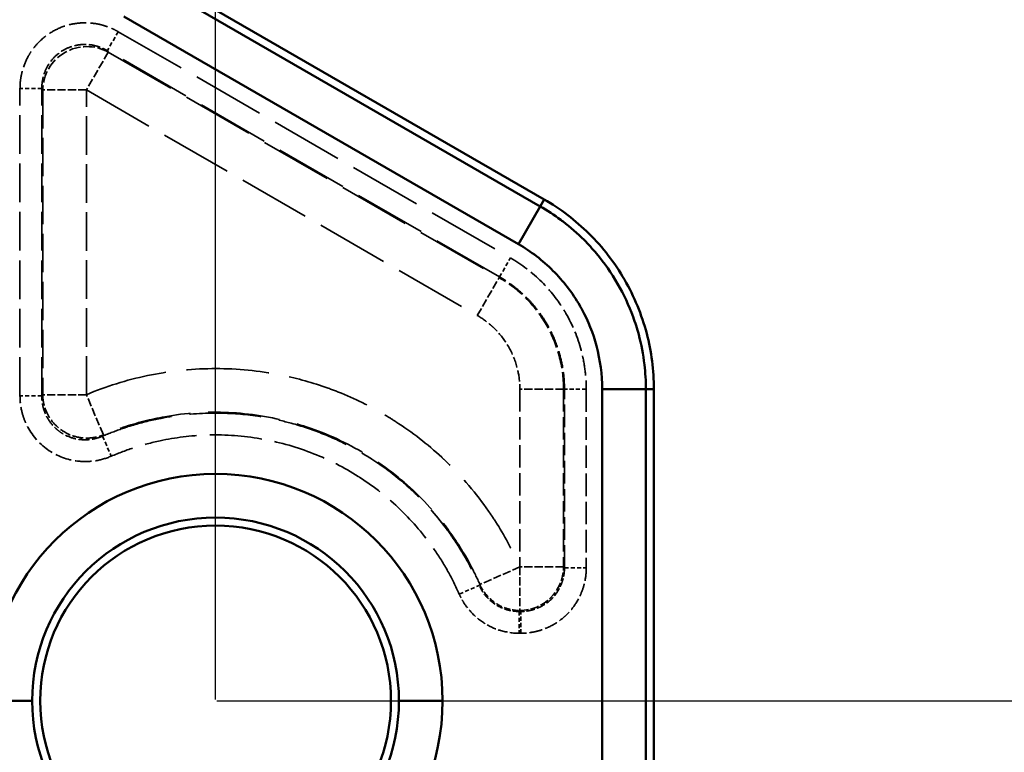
# Model space of a CAD drawing. Header units: millimetres. Extents: x 3278 to 6066, y 2420 to 4375.
# Tile 196 of 256: x 4851 to 4896, y 3383 to 3416. Entities that reach past the tile are written whole.
import ezdxf

# ---------------------------------------------------------------- set-up
doc = ezdxf.new("R2010")
doc.units = ezdxf.units.MM
doc.linetypes.add('DASHED', pattern=[0.2067, 0.1654, -0.0413])
for name, color, linetype, lineweight in [('AM_5', 3, 'Continuous', 25), ('Sichtbare Kanten(DIN)', 7, 'Continuous', 50), ('Sichtbare tangentiale Kanten(DIN)', 7, 'Continuous', 50), ('Verdeckte Kanten(DIN)', 7, 'DASHED', 35), ('Verdeckte tangentiale Kanten(DIN)', 7, 'DASHED', 35)]:
    doc.layers.add(name, color=color, linetype=linetype, lineweight=lineweight)
doc.styles.get("Standard").update_dxf_attribs({"font": 'ISOCP.SHX'})
doc.dimstyles.new('Standard$0', dxfattribs={"dimtxt": 0.18, "dimasz": 0.18, "dimexe": 0.18, "dimexo": 0.0625, "dimgap": 0.09, "dimtad": 0, "dimtih": 1, "dimtoh": 1, "dimdec": 4, "dimzin": 0, "dimdsep": 46, "dimtxsty": 'STANDARD', "dimcen": 0.09, "dimadec": 0, "dimazin": 0, "dimtfac": 1, "dimtdec": 4, "dimtofl": 0, "dimtmove": 0, "dimatfit": 3, "dimfxl": 1, "dimtolj": 1, "dimtzin": 0, "dimarcsym": 0})

# ---------------------------------------------------------------- blocks, each defined once
blk = doc.blocks.new('*D30')
at = {"layer": 'AM_5', "color": 0, "lineweight": -2, "transparency": 16777216}
for p, q in [((3521.833, 3385.29), (3521.833, 3438.53)), ((3523.633, 3438.35), (4204.999, 3438.35)), ((4858.032, 3438.35), (4222.179, 3438.35)), ((4859.832, 3385.29), (4859.832, 3438.53))]:
    blk.add_line(p, q, dxfattribs=at)
at = {"layer": 'AM_5', "color": 0, "transparency": 16777216}
for points in [[(3523.633, 3438.65), (3523.633, 3438.05), (3521.833, 3438.35)], [(4858.032, 3438.65), (4858.032, 3438.05), (4859.832, 3438.35)]]:
    blk.add_solid(points, dxfattribs=at)
at = {"layer": 'Defpoints', "color": 0, "transparency": 16777216}
for p in [(4859.832, 3438.35), (3521.833, 3385.228), (4859.832, 3385.228)]:
    blk.add_point(p, dxfattribs=at)
at = {"layer": 'AM_5', "color": 0, "transparency": 16777216, "insert": (4213.589, 3438.35), "char_height": 10, "attachment_point": 5}
blk.add_mtext('\\A1;134', dxfattribs=at)
blk = doc.blocks.new('*D31')
at = {"layer": 'AM_5', "color": 0, "lineweight": -2, "transparency": 16777216}
for p, q in [((4882.895, 4035.228), (4934.346, 4035.228)), ((4934.166, 4033.428), (4934.166, 3716.324)), ((4934.166, 3387.028), (4934.166, 3704.131)), ((4859.895, 3385.228), (4934.346, 3385.228))]:
    blk.add_line(p, q, dxfattribs=at)
at = {"layer": 'AM_5', "color": 0, "transparency": 16777216}
for points in [[(4933.866, 4033.428), (4934.466, 4033.428), (4934.166, 4035.228)], [(4933.866, 3387.028), (4934.466, 3387.028), (4934.166, 3385.228)]]:
    blk.add_solid(points, dxfattribs=at)
at = {"layer": 'Defpoints', "color": 0, "transparency": 16777216}
for p in [(4882.833, 4035.228), (4934.166, 4035.228), (4859.832, 3385.228)]:
    blk.add_point(p, dxfattribs=at)
at = {"layer": 'AM_5', "color": 0, "transparency": 16777216, "insert": (4934.166, 3710.228), "char_height": 10, "attachment_point": 5, "rotation": 90}
blk.add_mtext('\\A1;65', dxfattribs=at)

msp = doc.modelspace()

# ---------------------------------------------------------------- linework, layer by layer
at = {"layer": 'Sichtbare Kanten(DIN)'}
for p, q in [((4856.828, 3418.507), (4874.828, 3408.114)), ((4879.828, 3399.454), (4879.828, 3371.001))]:
    msp.add_line(p, q, dxfattribs=at)
msp.add_circle((4859.832, 3385.228), 8, dxfattribs=at)
msp.add_open_spline([(4874.828, 3408.114), (4875.572, 3407.685), (4876.258, 3407.161), (4877.499, 3405.931), (4878.043, 3405.225), (4878.933, 3403.684), (4879.273, 3402.859), (4879.717, 3401.169), (4879.828, 3400.313), (4879.828, 3399.454)], degree=3, knots=[-1.050164, -1.050164, -1.050164, -1.050164, -0.792428, -0.792428, -0.525083, -0.525083, -0.257737, -0.257737, -0.000001, -0.000001, -0.000001, -0.000001], dxfattribs=at)
at = {"layer": 'Sichtbare tangentiale Kanten(DIN)'}
for p, q in [((4874.645, 3407.798), (4856.645, 3418.19)), ((4855.649, 3416.465), (4873.649, 3406.073)), ((4873.649, 3406.073), (4874.645, 3407.798)), ((4874.645, 3407.798), (4874.828, 3408.114)), ((4879.463, 3399.454), (4877.47, 3399.454)), ((4877.47, 3399.454), (4877.47, 3371.001)), ((4879.828, 3399.454), (4879.463, 3399.454)), ((4879.463, 3371.001), (4879.463, 3399.454)), ((4849.475, 3385.228), (4851.467, 3385.228)), ((4870.19, 3385.228), (4868.198, 3385.228))]:
    msp.add_line(p, q, dxfattribs=at)
for radius, start, end in [(10.358, 0, 180), (8.365, 0, 180), (10.358, 180, 0), (8.365, 180, 0)]:
    msp.add_arc((4859.832, 3385.228), radius, start, end, dxfattribs=at)
for points, knots in [([(4879.463, 3399.454), (4879.463, 3399.826), (4879.441, 3400.199), (4879.398, 3400.57), (4879.344, 3401.034), (4879.255, 3401.497), (4879.134, 3401.951), (4879.061, 3402.222), (4878.977, 3402.49), (4878.88, 3402.754), (4878.689, 3403.28), (4878.452, 3403.787), (4878.173, 3404.271), (4877.893, 3404.755), (4877.572, 3405.214), (4877.212, 3405.644), (4877.031, 3405.859), (4876.841, 3406.067), (4876.642, 3406.266), (4876.342, 3406.566), (4876.021, 3406.847), (4875.685, 3407.104), (4875.65, 3407.131), (4875.615, 3407.158), (4875.579, 3407.184), (4875.28, 3407.407), (4874.968, 3407.612), (4874.645, 3407.798)], [0, 0, 0, 0, 0.111256, 0.111256, 0.111256, 0.250521, 0.250521, 0.250521, 0.333768, 0.333768, 0.333768, 0.499902, 0.499902, 0.499902, 0.666191, 0.666191, 0.666191, 0.749684, 0.749684, 0.749684, 0.875567, 0.875567, 0.875567, 0.88873, 0.88873, 0.88873, 1, 1, 1, 1]), ([(4873.649, 3406.073), (4873.934, 3405.908), (4874.211, 3405.723), (4874.474, 3405.522), (4874.738, 3405.319), (4874.988, 3405.099), (4875.224, 3404.863), (4875.694, 3404.393), (4876.111, 3403.855), (4876.446, 3403.276), (4876.48, 3403.218), (4876.513, 3403.159), (4876.545, 3403.1), (4876.832, 3402.571), (4877.056, 3402.006), (4877.211, 3401.426), (4877.383, 3400.78), (4877.47, 3400.115), (4877.47, 3399.454)], [0, 0, 0, 0, 0.999069, 0.999069, 0.999069, 2.005031, 2.005031, 2.005031, 4.00086, 4.00086, 4.00086, 4.20168, 4.20168, 4.20168, 6.000043, 6.000043, 6.000043, 8.001409, 8.001409, 8.001409, 8.001409])]:
    msp.add_open_spline(points, degree=3, knots=knots, dxfattribs=at)
at = {"layer": 'Verdeckte Kanten(DIN)', "ltscale": 1.13017}
for p, q in [((4855.395, 3415.774), (4854.897, 3414.911)), ((4851.908, 3413.185), (4850.912, 3413.185))]:
    msp.add_line(p, q, dxfattribs=at)
at = {"layer": 'Verdeckte Kanten(DIN)', "ltscale": 2.260439}
for p, q in [((4854.937, 3414.841), (4853.941, 3413.115)), ((4853.941, 3413.115), (4851.948, 3413.115)), ((4873.715, 3391.34), (4873.715, 3389.348))]:
    msp.add_line(p, q, dxfattribs=at)
at = {"layer": 'Verdeckte Kanten(DIN)', "ltscale": 2.26044}
msp.add_line((4853.941, 3399.204), (4851.948, 3399.204), dxfattribs=at)
at = {"layer": 'Verdeckte Kanten(DIN)', "ltscale": 2.260229}
msp.add_line((4854.715, 3397.369), (4853.941, 3399.204), dxfattribs=at)
at = {"layer": 'Verdeckte tangentiale Kanten(DIN)', "ltscale": 19.989468}
for p, q in [((4855.395, 3415.774), (4873.286, 3405.444)), ((4872.788, 3404.581), (4854.897, 3414.911))]:
    msp.add_line(p, q, dxfattribs=at)
at = {"layer": 'Verdeckte tangentiale Kanten(DIN)', "ltscale": 0.356824}
for p, q in [((4854.897, 3414.911), (4854.937, 3414.841)), ((4851.948, 3413.115), (4851.908, 3413.185))]:
    msp.add_line(p, q, dxfattribs=at)
at = {"layer": 'Verdeckte tangentiale Kanten(DIN)', "ltscale": 19.921806}
for p, q in [((4854.937, 3414.841), (4872.768, 3404.546)), ((4853.941, 3413.115), (4871.771, 3402.821))]:
    msp.add_line(p, q, dxfattribs=at)
at = {"layer": 'Verdeckte tangentiale Kanten(DIN)', "ltscale": 10.698122}
for p, q in [((4850.912, 3399.144), (4850.912, 3413.185)), ((4851.908, 3399.144), (4851.908, 3413.185))]:
    msp.add_line(p, q, dxfattribs=at)
at = {"layer": 'Verdeckte tangentiale Kanten(DIN)', "ltscale": 10.598397}
msp.add_line((4851.948, 3413.115), (4851.948, 3399.204), dxfattribs=at)
at = {"layer": 'Verdeckte tangentiale Kanten(DIN)', "ltscale": 10.598398}
msp.add_line((4853.941, 3399.204), (4853.941, 3413.115), dxfattribs=at)
at = {"layer": 'Verdeckte tangentiale Kanten(DIN)', "ltscale": 1.13017}
for p, q in [((4872.788, 3404.581), (4873.286, 3405.444)), ((4876.744, 3399.454), (4875.748, 3399.454)), ((4851.908, 3399.144), (4850.912, 3399.144)), ((4875.748, 3391.3), (4876.744, 3391.3)), ((4873.688, 3389.308), (4873.688, 3388.311)), ((4873.756, 3388.311), (4873.756, 3389.308))]:
    msp.add_line(p, q, dxfattribs=at)
at = {"layer": 'Verdeckte tangentiale Kanten(DIN)', "ltscale": 2.260414}
msp.add_line((4871.771, 3402.821), (4872.768, 3404.546), dxfattribs=at)
at = {"layer": 'Verdeckte tangentiale Kanten(DIN)', "ltscale": 0.352825}
for p, q in [((4872.788, 3404.581), (4872.768, 3404.546)), ((4875.748, 3399.454), (4875.708, 3399.454))]:
    msp.add_line(p, q, dxfattribs=at)
at = {"layer": 'Verdeckte tangentiale Kanten(DIN)', "ltscale": 0.355868}
msp.add_line((4851.908, 3399.144), (4851.948, 3399.204), dxfattribs=at)
at = {"layer": 'Verdeckte tangentiale Kanten(DIN)', "ltscale": 2.26044}
msp.add_line((4875.708, 3399.454), (4873.715, 3399.454), dxfattribs=at)
at = {"layer": 'Verdeckte tangentiale Kanten(DIN)', "ltscale": 6.181368}
for p, q in [((4873.715, 3399.454), (4873.715, 3391.34)), ((4875.708, 3399.454), (4875.708, 3391.34))]:
    msp.add_line(p, q, dxfattribs=at)
at = {"layer": 'Verdeckte tangentiale Kanten(DIN)', "ltscale": 6.212128}
for p, q in [((4875.748, 3391.3), (4875.748, 3399.454)), ((4876.744, 3399.454), (4876.744, 3391.3))]:
    msp.add_line(p, q, dxfattribs=at)
at = {"layer": 'Verdeckte tangentiale Kanten(DIN)', "ltscale": 0.355264}
msp.add_line((4854.715, 3397.369), (4854.682, 3397.311), dxfattribs=at)
at = {"layer": 'Verdeckte tangentiale Kanten(DIN)', "ltscale": 1.130168}
msp.add_line((4854.682, 3397.311), (4855.072, 3396.394), dxfattribs=at)
at = {"layer": 'Verdeckte tangentiale Kanten(DIN)', "ltscale": 2.261443}
msp.add_line((4873.715, 3391.341), (4871.89, 3390.537), dxfattribs=at)
at = {"layer": 'Verdeckte tangentiale Kanten(DIN)', "ltscale": 2.260439}
msp.add_line((4875.708, 3391.34), (4873.715, 3391.34), dxfattribs=at)
at = {"layer": 'Verdeckte tangentiale Kanten(DIN)', "ltscale": 0.354163}
for p, q in [((4875.708, 3391.34), (4875.748, 3391.3)), ((4873.756, 3389.308), (4873.715, 3389.348))]:
    msp.add_line(p, q, dxfattribs=at)
at = {"layer": 'Verdeckte tangentiale Kanten(DIN)', "ltscale": 1.130165}
msp.add_line((4870.95, 3390.1), (4871.863, 3390.5), dxfattribs=at)
at = {"layer": 'Verdeckte tangentiale Kanten(DIN)', "ltscale": 0.353286}
msp.add_line((4871.863, 3390.5), (4871.89, 3390.537), dxfattribs=at)
at = {"layer": 'Verdeckte tangentiale Kanten(DIN)', "ltscale": 0.353396}
msp.add_line((4873.714, 3389.348), (4873.688, 3389.308), dxfattribs=at)
at = {"layer": 'Verdeckte tangentiale Kanten(DIN)', "ltscale": 0.051882}
for p, q in [((4873.688, 3389.308), (4873.756, 3389.308)), ((4873.688, 3388.311), (4873.756, 3388.311))]:
    msp.add_line(p, q, dxfattribs=at)
at = {"layer": 'Verdeckte tangentiale Kanten(DIN)', "ltscale": 3.171275}
msp.add_ellipse((4853.941, 3413.115), major_axis=(-1.732, -1), ratio=0.985034, start_param=3.671746, end_param=5.753032, dxfattribs=at)
at = {"layer": 'Verdeckte tangentiale Kanten(DIN)', "ltscale": 2.38184}
msp.add_ellipse((4873.715, 3391.34), major_axis=(-1.414, -1.414), ratio=0.992432, start_param=0.789196, end_param=2.352397, dxfattribs=at)
at = {"layer": 'Verdeckte tangentiale Kanten(DIN)', "ltscale": 4.777912}
msp.add_open_spline([(4850.912, 3413.185), (4850.913, 3413.251), (4850.914, 3413.317), (4850.918, 3413.383), (4850.922, 3413.448), (4850.929, 3413.514), (4850.937, 3413.579), (4850.954, 3413.709), (4850.98, 3413.838), (4851.013, 3413.965), (4851.023, 3414.001), (4851.033, 3414.037), (4851.044, 3414.073), (4851.109, 3414.287), (4851.199, 3414.494), (4851.31, 3414.689), (4851.347, 3414.753), (4851.387, 3414.817), (4851.429, 3414.878), (4851.533, 3415.033), (4851.652, 3415.177), (4851.783, 3415.309), (4851.967, 3415.493), (4852.175, 3415.653), (4852.4, 3415.783), (4852.626, 3415.913), (4852.868, 3416.014), (4853.12, 3416.08), (4853.3, 3416.128), (4853.484, 3416.159), (4853.67, 3416.172), (4853.744, 3416.178), (4853.819, 3416.18), (4853.894, 3416.18), (4854.117, 3416.179), (4854.342, 3416.153), (4854.56, 3416.103), (4854.597, 3416.094), (4854.633, 3416.085), (4854.669, 3416.075), (4854.796, 3416.041), (4854.92, 3415.998), (4855.041, 3415.948), (4855.102, 3415.923), (4855.162, 3415.896), (4855.221, 3415.867), (4855.279, 3415.837), (4855.337, 3415.805), (4855.395, 3415.774)], degree=3, knots=[-12.596381, -12.596381, -12.596381, -12.596381, -12.400507, -12.400507, -12.400507, -12.204622, -12.204622, -12.204622, -11.812811, -11.812811, -11.812811, -11.700869, -11.700869, -11.700869, -11.029254, -11.029254, -11.029254, -10.805358, -10.805358, -10.805358, -10.24565, -10.24565, -10.24565, -9.462092, -9.462092, -9.462092, -8.678533, -8.678533, -8.678533, -8.118825, -8.118825, -8.118825, -7.894929, -7.894929, -7.894929, -7.223314, -7.223314, -7.223314, -7.111372, -7.111372, -7.111372, -6.719562, -6.719562, -6.719562, -6.523676, -6.523676, -6.523676, -6.327803, -6.327803, -6.327803, -6.327803], dxfattribs=at)
at = {"layer": 'Verdeckte tangentiale Kanten(DIN)', "ltscale": 3.202664}
msp.add_open_spline([(4851.908, 3413.185), (4851.908, 3413.23), (4851.909, 3413.274), (4851.911, 3413.318), (4851.913, 3413.341), (4851.914, 3413.364), (4851.916, 3413.386), (4851.918, 3413.408), (4851.921, 3413.429), (4851.923, 3413.45), (4851.934, 3413.538), (4851.95, 3413.625), (4851.972, 3413.71), (4852.016, 3413.88), (4852.082, 3414.044), (4852.168, 3414.197), (4852.254, 3414.349), (4852.36, 3414.489), (4852.482, 3414.613), (4852.604, 3414.736), (4852.743, 3414.843), (4852.893, 3414.93), (4853.043, 3415.017), (4853.205, 3415.083), (4853.373, 3415.127), (4853.542, 3415.172), (4853.716, 3415.193), (4853.89, 3415.191), (4854.066, 3415.19), (4854.241, 3415.165), (4854.41, 3415.117), (4854.495, 3415.094), (4854.578, 3415.064), (4854.659, 3415.03), (4854.679, 3415.022), (4854.699, 3415.013), (4854.718, 3415.004), (4854.739, 3414.995), (4854.759, 3414.985), (4854.78, 3414.974), (4854.819, 3414.954), (4854.858, 3414.933), (4854.897, 3414.911)], degree=3, knots=[0, 0, 0, 0, 0.031804, 0.031804, 0.031804, 0.048128, 0.048128, 0.048128, 0.06348, 0.06348, 0.06348, 0.126453, 0.126453, 0.126453, 0.251732, 0.251732, 0.251732, 0.37616, 0.37616, 0.37616, 0.5, 0.5, 0.5, 0.62384, 0.62384, 0.62384, 0.748268, 0.748268, 0.748268, 0.873547, 0.873547, 0.873547, 0.93652, 0.93652, 0.93652, 0.951872, 0.951872, 0.951872, 0.968196, 0.968196, 0.968196, 1, 1, 1, 1], dxfattribs=at)
at = {"layer": 'Verdeckte tangentiale Kanten(DIN)', "ltscale": 5.517366}
msp.add_open_spline([(4873.286, 3405.444), (4873.803, 3405.144), (4874.285, 3404.775), (4874.713, 3404.348), (4875.106, 3403.956), (4875.453, 3403.517), (4875.741, 3403.041), (4875.767, 3402.998), (4875.793, 3402.955), (4875.818, 3402.912), (4876.12, 3402.387), (4876.352, 3401.819), (4876.508, 3401.236), (4876.586, 3400.943), (4876.645, 3400.647), (4876.685, 3400.349), (4876.724, 3400.051), (4876.744, 3399.752), (4876.744, 3399.454)], degree=3, knots=[0, 0, 0, 0, 1.810879, 1.810879, 1.810879, 3.470867, 3.470867, 3.470867, 3.620886, 3.620886, 3.620886, 5.429546, 5.429546, 5.429546, 6.335487, 6.335487, 6.335487, 7.241823, 7.241823, 7.241823, 7.241823], dxfattribs=at)
at = {"layer": 'Verdeckte tangentiale Kanten(DIN)', "ltscale": 4.691413}
msp.add_open_spline([(4875.708, 3399.454), (4875.708, 3399.97), (4875.571, 3401.001), (4874.973, 3402.437), (4874.027, 3403.665), (4873.21, 3404.291), (4872.768, 3404.546)], degree=3, knots=[0, 0, 0, 0, 1.547514, 3.095029, 4.626094, 6.15716, 6.15716, 6.15716, 6.15716], dxfattribs=at)
at = {"layer": 'Verdeckte tangentiale Kanten(DIN)', "ltscale": 4.72361}
msp.add_open_spline([(4875.748, 3399.454), (4875.748, 3399.682), (4875.735, 3399.911), (4875.708, 3400.138), (4875.705, 3400.168), (4875.701, 3400.197), (4875.697, 3400.227), (4875.664, 3400.482), (4875.613, 3400.736), (4875.546, 3400.986), (4875.502, 3401.152), (4875.45, 3401.317), (4875.391, 3401.479), (4875.273, 3401.803), (4875.127, 3402.116), (4874.955, 3402.414), (4874.783, 3402.712), (4874.585, 3402.995), (4874.363, 3403.26), (4874.252, 3403.392), (4874.136, 3403.519), (4874.014, 3403.64), (4873.81, 3403.844), (4873.591, 3404.033), (4873.361, 3404.204), (4873.177, 3404.341), (4872.986, 3404.467), (4872.788, 3404.581)], degree=3, knots=[0, 0, 0, 0, 0.111105, 0.111105, 0.111105, 0.125434, 0.125434, 0.125434, 0.25023, 0.25023, 0.25023, 0.333316, 0.333316, 0.333316, 0.499944, 0.499944, 0.499944, 0.66668, 0.66668, 0.66668, 0.749819, 0.749819, 0.749819, 0.888893, 0.888893, 0.888893, 1, 1, 1, 1], dxfattribs=at)
at = {"layer": 'Verdeckte tangentiale Kanten(DIN)', "ltscale": 3.101836}
msp.add_open_spline([(4871.771, 3402.821), (4871.998, 3402.69), (4872.212, 3402.536), (4872.408, 3402.362), (4872.466, 3402.311), (4872.522, 3402.258), (4872.577, 3402.203), (4872.814, 3401.965), (4873.02, 3401.697), (4873.189, 3401.407), (4873.191, 3401.404), (4873.193, 3401.401), (4873.195, 3401.398), (4873.364, 3401.104), (4873.495, 3400.788), (4873.583, 3400.46), (4873.601, 3400.392), (4873.617, 3400.324), (4873.632, 3400.255), (4873.687, 3399.992), (4873.715, 3399.722), (4873.715, 3399.454)], degree=3, knots=[0, 0, 0, 0, 0.785548, 0.785548, 0.785548, 1.017813, 1.017813, 1.017813, 2.024809, 2.024809, 2.024809, 2.035686, 2.035686, 2.035686, 3.053553, 3.053553, 3.053553, 3.264071, 3.264071, 3.264071, 4.071372, 4.071372, 4.071372, 4.071372], dxfattribs=at)
at = {"layer": 'Verdeckte tangentiale Kanten(DIN)', "ltscale": 22.82085}
msp.add_open_spline([(4853.941, 3399.204), (4854.838, 3399.583), (4855.771, 3399.874), (4856.723, 3400.073), (4857.688, 3400.276), (4858.673, 3400.383), (4859.659, 3400.394), (4860.645, 3400.406), (4861.631, 3400.321), (4862.601, 3400.141), (4863.312, 3400.009), (4864.013, 3399.826), (4864.698, 3399.594), (4864.947, 3399.51), (4865.194, 3399.419), (4865.438, 3399.322), (4866.174, 3399.029), (4866.887, 3398.678), (4867.568, 3398.274), (4867.735, 3398.176), (4867.9, 3398.074), (4868.062, 3397.969), (4868.803, 3397.49), (4869.503, 3396.946), (4870.149, 3396.346), (4870.225, 3396.276), (4870.301, 3396.204), (4870.375, 3396.132), (4871.084, 3395.447), (4871.726, 3394.693), (4872.288, 3393.883), (4872.421, 3393.691), (4872.55, 3393.496), (4872.675, 3393.298), (4873.068, 3392.672), (4873.416, 3392.017), (4873.714, 3391.34)], degree=3, knots=[1.273315, 1.273315, 1.273315, 1.273315, 4.192886, 4.192886, 4.192886, 7.150578, 7.150578, 7.150578, 10.108132, 10.108132, 10.108132, 12.277143, 12.277143, 12.277143, 13.065722, 13.065722, 13.065722, 15.442025, 15.442025, 15.442025, 16.023309, 16.023309, 16.023309, 18.670245, 18.670245, 18.670245, 18.98089, 18.98089, 18.98089, 21.938537, 21.938537, 21.938537, 22.63956, 22.63956, 22.63956, 24.858728, 24.858728, 24.858728, 24.858728], dxfattribs=at)
at = {"layer": 'Verdeckte tangentiale Kanten(DIN)', "ltscale": 2.983864}
msp.add_open_spline([(4851.948, 3399.204), (4851.949, 3399.143), (4851.96, 3398.959), (4852.033, 3398.592), (4852.242, 3398.138), (4852.609, 3397.709), (4853.08, 3397.397), (4853.618, 3397.225), (4854.118, 3397.209), (4854.484, 3397.284), (4854.658, 3397.345), (4854.715, 3397.369)], degree=3, knots=[0, 0, 0, 0, 0.047619, 0.142857, 0.285715, 0.428572, 0.571429, 0.714286, 0.857143, 0.952381, 1, 1, 1, 1], dxfattribs=at)
at = {"layer": 'Verdeckte tangentiale Kanten(DIN)', "ltscale": 4.498999}
msp.add_open_spline([(4855.072, 3396.394), (4854.847, 3396.298), (4854.609, 3396.229), (4854.365, 3396.19), (4854.242, 3396.17), (4854.118, 3396.158), (4853.993, 3396.154), (4853.871, 3396.15), (4853.75, 3396.153), (4853.629, 3396.164), (4853.158, 3396.206), (4852.698, 3396.36), (4852.299, 3396.611), (4852.282, 3396.622), (4852.266, 3396.633), (4852.249, 3396.644), (4851.839, 3396.915), (4851.498, 3397.291), (4851.266, 3397.725), (4851.225, 3397.801), (4851.188, 3397.878), (4851.154, 3397.957), (4851.091, 3398.105), (4851.04, 3398.258), (4851.001, 3398.414), (4850.942, 3398.653), (4850.912, 3398.899), (4850.912, 3399.144)], degree=3, knots=[0, 0, 0, 0, 0.737511, 0.737511, 0.737511, 1.111411, 1.111411, 1.111411, 1.475557, 1.475557, 1.475557, 2.890333, 2.890333, 2.890333, 2.950628, 2.950628, 2.950628, 4.425861, 4.425861, 4.425861, 4.682373, 4.682373, 4.682373, 5.163807, 5.163807, 5.163807, 5.901254, 5.901254, 5.901254, 5.901254], dxfattribs=at)
at = {"layer": 'Verdeckte tangentiale Kanten(DIN)', "ltscale": 3.011538}
msp.add_open_spline([(4854.682, 3397.311), (4854.653, 3397.298), (4854.624, 3397.286), (4854.594, 3397.275), (4854.535, 3397.253), (4854.475, 3397.234), (4854.415, 3397.217), (4854.346, 3397.198), (4854.277, 3397.183), (4854.208, 3397.171), (4854.184, 3397.167), (4854.161, 3397.164), (4854.138, 3397.161), (4853.998, 3397.142), (4853.856, 3397.139), (4853.715, 3397.15), (4853.668, 3397.154), (4853.621, 3397.16), (4853.575, 3397.167), (4853.39, 3397.196), (4853.208, 3397.251), (4853.038, 3397.331), (4852.953, 3397.37), (4852.871, 3397.416), (4852.793, 3397.468), (4852.715, 3397.52), (4852.641, 3397.577), (4852.571, 3397.64), (4852.431, 3397.765), (4852.309, 3397.91), (4852.21, 3398.069), (4852.185, 3398.109), (4852.161, 3398.15), (4852.139, 3398.191), (4852.073, 3398.316), (4852.021, 3398.448), (4851.983, 3398.584), (4851.977, 3398.607), (4851.971, 3398.63), (4851.965, 3398.653), (4851.941, 3398.752), (4851.925, 3398.854), (4851.916, 3398.956), (4851.91, 3399.018), (4851.908, 3399.081), (4851.908, 3399.144)], degree=3, knots=[0.0000016, 0.0000016, 0.0000016, 0.0000016, 0.0239696, 0.0239696, 0.0239696, 0.0719089, 0.0719089, 0.0719089, 0.1257962, 0.1257962, 0.1257962, 0.1437069, 0.1437069, 0.1437069, 0.2509557, 0.2509557, 0.2509557, 0.2866059, 0.2866059, 0.2866059, 0.4290446, 0.4290446, 0.4290446, 0.5001536, 0.5001536, 0.5001536, 0.5712599, 0.5712599, 0.5712599, 0.7136807, 0.7136807, 0.7136807, 0.7493599, 0.7493599, 0.7493599, 0.8565771, 0.8565771, 0.8565771, 0.8744264, 0.8744264, 0.8744264, 0.9521924, 0.9521924, 0.9521924, 1, 1, 1, 1], dxfattribs=at)
at = {"layer": 'Verdeckte tangentiale Kanten(DIN)', "ltscale": 19.835169}
msp.add_open_spline([(4854.682, 3397.311), (4854.98, 3397.438), (4855.284, 3397.554), (4855.591, 3397.659), (4855.678, 3397.689), (4855.765, 3397.717), (4855.853, 3397.745), (4856.261, 3397.875), (4856.676, 3397.985), (4857.095, 3398.074), (4857.223, 3398.102), (4857.352, 3398.127), (4857.48, 3398.15), (4858.195, 3398.28), (4858.92, 3398.351), (4859.646, 3398.361), (4859.896, 3398.365), (4860.146, 3398.361), (4860.396, 3398.351), (4861.002, 3398.324), (4861.607, 3398.256), (4862.204, 3398.147), (4862.567, 3398.08), (4862.927, 3397.998), (4863.283, 3397.901), (4863.754, 3397.773), (4864.218, 3397.618), (4864.672, 3397.439), (4865.126, 3397.259), (4865.569, 3397.054), (4866, 3396.824), (4866.326, 3396.651), (4866.645, 3396.464), (4866.955, 3396.264), (4867.465, 3395.935), (4867.952, 3395.57), (4868.412, 3395.174), (4868.601, 3395.01), (4868.786, 3394.842), (4868.966, 3394.668), (4869.487, 3394.163), (4869.967, 3393.615), (4870.399, 3393.03), (4870.477, 3392.925), (4870.553, 3392.818), (4870.627, 3392.711), (4870.872, 3392.358), (4871.099, 3391.994), (4871.307, 3391.62), (4871.352, 3391.539), (4871.396, 3391.459), (4871.439, 3391.378), (4871.591, 3391.09), (4871.732, 3390.798), (4871.863, 3390.5)], degree=3, knots=[0, 0, 0, 0, 0.047611, 0.047611, 0.047611, 0.061041, 0.061041, 0.061041, 0.123691, 0.123691, 0.123691, 0.142833, 0.142833, 0.142833, 0.249079, 0.249079, 0.249079, 0.285677, 0.285677, 0.285677, 0.374524, 0.374524, 0.374524, 0.42853, 0.42853, 0.42853, 0.499957, 0.499957, 0.499957, 0.57139, 0.57139, 0.57139, 0.625392, 0.625392, 0.625392, 0.714256, 0.714256, 0.714256, 0.750856, 0.750856, 0.750856, 0.857126, 0.857126, 0.857126, 0.876268, 0.876268, 0.876268, 0.938936, 0.938936, 0.938936, 0.952375, 0.952375, 0.952375, 1, 1, 1, 1], dxfattribs=at)
at = {"layer": 'Verdeckte tangentiale Kanten(DIN)', "ltscale": 19.82272}
msp.add_open_spline([(4871.89, 3390.537), (4871.76, 3390.834), (4871.334, 3391.711), (4870.289, 3393.369), (4868.509, 3395.287), (4866.08, 3396.951), (4863.343, 3398.04), (4860.434, 3398.498), (4857.824, 3398.327), (4855.925, 3397.84), (4855.014, 3397.495), (4854.715, 3397.369)], degree=3, knots=[0, 0, 0, 0, 0.0476192, 0.1428577, 0.285715, 0.428572, 0.571429, 0.714286, 0.8571429, 0.952381, 0.9999985, 0.9999985, 0.9999985, 0.9999985], dxfattribs=at)
at = {"layer": 'Verdeckte tangentiale Kanten(DIN)', "ltscale": 14.431378}
msp.add_open_spline([(4870.95, 3390.1), (4870.795, 3390.452), (4870.624, 3390.797), (4870.436, 3391.133), (4870.242, 3391.479), (4870.032, 3391.815), (4869.806, 3392.14), (4869.353, 3392.79), (4868.838, 3393.397), (4868.269, 3393.949), (4867.701, 3394.501), (4867.08, 3394.997), (4866.416, 3395.426), (4866.391, 3395.443), (4866.366, 3395.459), (4866.341, 3395.474), (4865.699, 3395.883), (4865.017, 3396.229), (4864.308, 3396.509), (4863.572, 3396.8), (4862.807, 3397.02), (4862.028, 3397.164), (4861.249, 3397.308), (4860.455, 3397.377), (4859.662, 3397.366), (4859.581, 3397.365), (4859.5, 3397.363), (4859.418, 3397.36), (4858.707, 3397.335), (4857.995, 3397.247), (4857.299, 3397.097), (4856.91, 3397.014), (4856.526, 3396.912), (4856.149, 3396.792), (4855.783, 3396.676), (4855.424, 3396.543), (4855.073, 3396.394)], degree=3, knots=[29.935668, 29.935668, 29.935668, 29.935668, 31.089766, 31.089766, 31.089766, 32.278253, 32.278253, 32.278253, 34.653693, 34.653693, 34.653693, 37.029387, 37.029387, 37.029387, 37.11842, 37.11842, 37.11842, 39.404931, 39.404931, 39.404931, 41.780847, 41.780847, 41.780847, 44.156861, 44.156861, 44.156861, 44.400006, 44.400006, 44.400006, 46.531659, 46.531659, 46.531659, 47.719897, 47.719897, 47.719897, 48.86998, 48.86998, 48.86998, 48.86998], dxfattribs=at)
at = {"layer": 'Verdeckte tangentiale Kanten(DIN)', "ltscale": 2.388819}
msp.add_open_spline([(4875.748, 3391.3), (4875.749, 3391.185), (4875.739, 3391.07), (4875.72, 3390.956), (4875.717, 3390.94), (4875.714, 3390.925), (4875.711, 3390.909), (4875.686, 3390.782), (4875.649, 3390.655), (4875.599, 3390.534), (4875.566, 3390.454), (4875.527, 3390.375), (4875.484, 3390.3), (4875.397, 3390.149), (4875.291, 3390.01), (4875.168, 3389.887), (4875.046, 3389.765), (4874.907, 3389.659), (4874.756, 3389.572), (4874.681, 3389.528), (4874.602, 3389.49), (4874.522, 3389.457), (4874.4, 3389.407), (4874.274, 3389.37), (4874.147, 3389.345), (4874.131, 3389.342), (4874.115, 3389.339), (4874.1, 3389.336), (4873.986, 3389.317), (4873.871, 3389.307), (4873.756, 3389.308)], degree=3, knots=[0, 0, 0, 0, 0.111268, 0.111268, 0.111268, 0.126508, 0.126508, 0.126508, 0.251138, 0.251138, 0.251138, 0.333805, 0.333805, 0.333805, 0.5, 0.5, 0.5, 0.666195, 0.666195, 0.666195, 0.748862, 0.748862, 0.748862, 0.873492, 0.873492, 0.873492, 0.888732, 0.888732, 0.888732, 1, 1, 1, 1], dxfattribs=at)
at = {"layer": 'Verdeckte tangentiale Kanten(DIN)', "ltscale": 3.577582}
msp.add_open_spline([(4876.744, 3391.3), (4876.744, 3391.104), (4876.725, 3390.908), (4876.687, 3390.716), (4876.682, 3390.688), (4876.676, 3390.661), (4876.67, 3390.634), (4876.632, 3390.47), (4876.581, 3390.31), (4876.517, 3390.155), (4876.496, 3390.103), (4876.473, 3390.052), (4876.449, 3390.002), (4876.352, 3389.8), (4876.232, 3389.61), (4876.093, 3389.435), (4876.024, 3389.348), (4875.949, 3389.264), (4875.87, 3389.185), (4875.791, 3389.106), (4875.708, 3389.032), (4875.621, 3388.962), (4875.446, 3388.823), (4875.256, 3388.704), (4875.054, 3388.607), (4875.004, 3388.583), (4874.953, 3388.56), (4874.901, 3388.539), (4874.746, 3388.474), (4874.586, 3388.423), (4874.422, 3388.386), (4874.395, 3388.38), (4874.367, 3388.374), (4874.34, 3388.369), (4874.148, 3388.331), (4873.952, 3388.311), (4873.756, 3388.311)], degree=3, knots=[-11.78272, -11.78272, -11.78272, -11.78272, -11.195872, -11.195872, -11.195872, -11.112029, -11.112029, -11.112029, -10.608987, -10.608987, -10.608987, -10.441337, -10.441337, -10.441337, -9.770646, -9.770646, -9.770646, -9.4353, -9.4353, -9.4353, -9.099954, -9.099954, -9.099954, -8.429263, -8.429263, -8.429263, -8.261613, -8.261613, -8.261613, -7.758571, -7.758571, -7.758571, -7.674729, -7.674729, -7.674729, -7.08788, -7.08788, -7.08788, -7.08788], dxfattribs=at)
at = {"layer": 'Verdeckte tangentiale Kanten(DIN)', "ltscale": 1.758639}
msp.add_open_spline([(4873.688, 3389.308), (4873.603, 3389.307), (4873.348, 3389.323), (4872.844, 3389.454), (4872.335, 3389.786), (4872.013, 3390.195), (4871.897, 3390.422), (4871.863, 3390.5)], degree=3, knots=[0, 0, 0, 0, 0.1111387, 0.3334162, 0.6666368, 0.8888789, 0.9999999, 0.9999999, 0.9999999, 0.9999999], dxfattribs=at)
at = {"layer": 'Verdeckte tangentiale Kanten(DIN)', "ltscale": 1.753782}
msp.add_open_spline([(4871.89, 3390.537), (4871.925, 3390.46), (4872.043, 3390.235), (4872.367, 3389.829), (4872.874, 3389.499), (4873.376, 3389.366), (4873.629, 3389.348), (4873.714, 3389.348)], degree=3, knots=[0, 0, 0, 0, 0.111111, 0.333333, 0.666667, 0.888889, 1, 1, 1, 1], dxfattribs=at)
at = {"layer": 'Verdeckte tangentiale Kanten(DIN)', "ltscale": 2.635273}
msp.add_open_spline([(4873.688, 3388.311), (4873.402, 3388.312), (4873.114, 3388.353), (4872.837, 3388.435), (4872.62, 3388.5), (4872.409, 3388.589), (4872.212, 3388.701), (4872.157, 3388.732), (4872.104, 3388.765), (4872.052, 3388.799), (4871.81, 3388.958), (4871.591, 3389.154), (4871.405, 3389.375), (4871.312, 3389.485), (4871.227, 3389.601), (4871.15, 3389.723), (4871.112, 3389.784), (4871.077, 3389.846), (4871.043, 3389.908), (4871.026, 3389.94), (4871.01, 3389.972), (4870.995, 3390.004), (4870.98, 3390.036), (4870.965, 3390.068), (4870.95, 3390.1)], degree=3, knots=[0, 0, 0, 0, 0.86452, 0.86452, 0.86452, 1.542444, 1.542444, 1.542444, 1.728711, 1.728711, 1.728711, 2.59242, 2.59242, 2.59242, 3.025012, 3.025012, 3.025012, 3.241298, 3.241298, 3.241298, 3.349421, 3.349421, 3.349421, 3.457523, 3.457523, 3.457523, 3.457523], dxfattribs=at)

# ---------------------------------------------------------------- dimensions: what is measured, and where the dimension line sits
at = {"layer": 'AM_5'}
dim = msp.add_linear_dim(base=(4934.166, 4035.228), p1=(4859.832, 3385.228), p2=(4882.833, 4035.228), angle=90, text='65', dimstyle='Standard$0', override={"dimtxt": 10, "dimasz": 1.8, "dimtih": 0, "dimdec": 1}, dxfattribs=at)
dim.commit()
dim.dimension.update_dxf_attribs({"geometry": '*D31', "text_midpoint": (4934.166, 3710.228)})
dim = msp.add_linear_dim(base=(4859.832, 3438.35), p1=(3521.833, 3385.228), p2=(4859.832, 3385.228), text='134', dimstyle='Standard$0', override={"dimtxt": 10, "dimasz": 1.8, "dimdec": 1}, dxfattribs=at)
dim.commit()
dim.dimension.update_dxf_attribs({"geometry": '*D30', "text_midpoint": (4213.589, 3438.35), "dimtype": 160})

doc.saveas('drawing.dxf')
